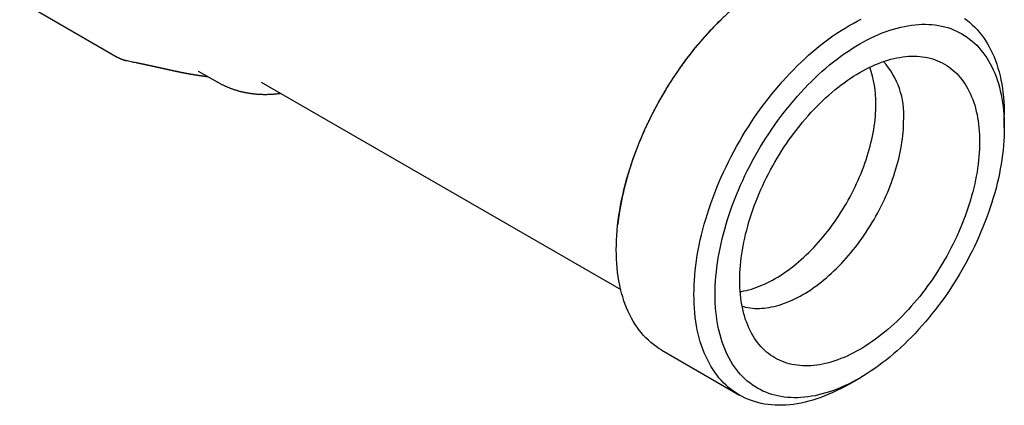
# Model space of a CAD drawing. Header units: millimetres. Extents: x 8 to 293, y 12 to 171.
# Tile 3 of 5: x 243 to 292, y 32 to 52. Entities that reach past the tile are written whole.
import ezdxf

# ---------------------------------------------------------------- set-up
doc = ezdxf.new("R2010")
doc.units = ezdxf.units.MM

msp = doc.modelspace()

# ---------------------------------------------------------------- linework, layer by layer
at = {"color": 7, "linetype": 'Continuous', "lineweight": 30}
for p, q in [((242.61, 52.487), (247.49, 49.67)), ((251.559, 48.97), (252.508, 48.422)), ((251.559, 48.97), (251.56, 48.97)), ((254.715, 48.419), (272.736, 38.015)), ((291.961, 46.139), (291.961, 46.751)), ((274.793, 34.98), (278.684, 32.734)), ((284.185, 33.28), (284.715, 33.586))]:
    msp.add_line(p, q, dxfattribs=at)
at = {"color": 7, "linetype": 'Continuous', "lineweight": 30, "flags": 128}
for points in [[(274.793, 34.98), (274.793, 34.981), (274.651, 35.067), (274.512, 35.16), (274.378, 35.259), (274.248, 35.365), (274.122, 35.477), (274, 35.595), (273.883, 35.719), (273.769, 35.849), (273.661, 35.985), (273.557, 36.127), (273.457, 36.275), (273.362, 36.428), (273.272, 36.587), (273.187, 36.751), (273.107, 36.921), (273.031, 37.096), (272.961, 37.276), (272.895, 37.461), (272.835, 37.65), (272.78, 37.845), (272.729, 38.044), (272.685, 38.247), (272.645, 38.455), (272.61, 38.667), (272.581, 38.883), (272.557, 39.102), (272.539, 39.326), (272.525, 39.553), (272.517, 39.783), (272.515, 40.017), (272.517, 40.253), (272.525, 40.493), (272.539, 40.735), (272.557, 40.98), (272.581, 41.227), (272.61, 41.477), (272.645, 41.729), (272.685, 41.982), (272.729, 42.237), (272.78, 42.494), (272.835, 42.752), (272.895, 43.012), (272.961, 43.272), (273.031, 43.534), (273.107, 43.796), (273.187, 44.058), (273.272, 44.321), (273.362, 44.584), (273.457, 44.847), (273.557, 45.109), (273.661, 45.371), (273.769, 45.633), (273.883, 45.894), (274, 46.154), (274.122, 46.412), (274.248, 46.67), (274.378, 46.926), (274.512, 47.18), (274.651, 47.432), (274.793, 47.683), (274.939, 47.931), (275.088, 48.177), (275.241, 48.421), (275.398, 48.661), (275.558, 48.899), (275.721, 49.134), (275.887, 49.366), (276.056, 49.594), (276.229, 49.819), (276.404, 50.04), (276.581, 50.258), (276.762, 50.471), (276.944, 50.681), (277.129, 50.886), (277.316, 51.087), (277.505, 51.283), (277.696, 51.475), (277.889, 51.662)], [(284.185, 33.28), (284.183, 33.279), (283.98, 33.164), (283.776, 33.056), (283.573, 32.954), (283.37, 32.859), (283.168, 32.77), (282.966, 32.687), (282.766, 32.611), (282.566, 32.542), (282.367, 32.479), (282.17, 32.423), (281.974, 32.373), (281.78, 32.331), (281.587, 32.295), (281.396, 32.266), (281.207, 32.244), (281.02, 32.229), (280.835, 32.221), (280.652, 32.219), (280.472, 32.225), (280.294, 32.237), (280.119, 32.256), (279.947, 32.282), (279.778, 32.315), (279.611, 32.355), (279.448, 32.402), (279.288, 32.455), (279.132, 32.515), (278.979, 32.581), (278.829, 32.655), (278.683, 32.735), (278.541, 32.821), (278.403, 32.914), (278.269, 33.013), (278.138, 33.119), (278.012, 33.231), (277.891, 33.349), (277.773, 33.473), (277.66, 33.603), (277.551, 33.739), (277.447, 33.881), (277.348, 34.029), (277.253, 34.182), (277.163, 34.341), (277.078, 34.506), (276.997, 34.675), (276.922, 34.85), (276.851, 35.03), (276.786, 35.215), (276.725, 35.405), (276.67, 35.599), (276.62, 35.798), (276.575, 36.001), (276.535, 36.209), (276.501, 36.421), (276.472, 36.637), (276.448, 36.856), (276.429, 37.08), (276.416, 37.307), (276.408, 37.537), (276.405, 37.771), (276.408, 38.007), (276.416, 38.247), (276.429, 38.489), (276.448, 38.734), (276.472, 38.981), (276.501, 39.231), (276.535, 39.483), (276.575, 39.736), (276.62, 39.991), (276.67, 40.248), (276.725, 40.507), (276.786, 40.766), (276.851, 41.026), (276.922, 41.288), (276.997, 41.55), (277.078, 41.812), (277.163, 42.075), (277.253, 42.338), (277.348, 42.601), (277.447, 42.863), (277.551, 43.125), (277.66, 43.387), (277.773, 43.648), (277.891, 43.908), (278.012, 44.166), (278.138, 44.424), (278.269, 44.68), (278.403, 44.934), (278.541, 45.187), (278.683, 45.437), (278.829, 45.685), (278.979, 45.931), (279.132, 46.175), (279.288, 46.415), (279.448, 46.653), (279.611, 46.888), (279.778, 47.12), (279.947, 47.348), (280.119, 47.573), (280.294, 47.794), (280.472, 48.012), (280.652, 48.225), (280.835, 48.435), (281.02, 48.64), (281.207, 48.841), (281.396, 49.037), (281.587, 49.229), (281.78, 49.416), (281.974, 49.598), (282.17, 49.775), (282.367, 49.946), (282.566, 50.113), (282.766, 50.274), (282.966, 50.43), (283.168, 50.58), (283.37, 50.724), (283.573, 50.863), (283.776, 50.996), (283.98, 51.122), (284.183, 51.243), (284.387, 51.357), (284.59, 51.466), (284.794, 51.567)], [(289.964, 51.608), (290.098, 51.509), (290.228, 51.403), (290.354, 51.291), (290.476, 51.173), (290.593, 51.049), (290.707, 50.919), (290.815, 50.782), (290.919, 50.641), (291.019, 50.493), (291.114, 50.339), (291.204, 50.181), (291.289, 50.016), (291.369, 49.847), (291.445, 49.672), (291.515, 49.492), (291.581, 49.307), (291.641, 49.117), (291.696, 48.923), (291.747, 48.724), (291.791, 48.52), (291.831, 48.313), (291.866, 48.101), (291.895, 47.885), (291.919, 47.665), (291.937, 47.442), (291.951, 47.215), (291.959, 46.985), (291.961, 46.751), (291.961, 46.751)], [(284.714, 33.585), (284.524, 33.479), (284.334, 33.378), (284.145, 33.283), (283.956, 33.194), (283.768, 33.111), (283.58, 33.034), (283.393, 32.963), (283.207, 32.898), (283.022, 32.84), (282.838, 32.787), (282.655, 32.741), (282.474, 32.702), (282.294, 32.669), (282.116, 32.642), (281.94, 32.621), (281.766, 32.607), (281.593, 32.599), (281.423, 32.598), (281.255, 32.603), (281.09, 32.614), (280.927, 32.632), (280.766, 32.657), (280.608, 32.687), (280.453, 32.724), (280.301, 32.768), (280.152, 32.817), (280.006, 32.873), (279.864, 32.935), (279.724, 33.004), (279.589, 33.078), (279.456, 33.158), (279.327, 33.245), (279.202, 33.338), (279.081, 33.436), (278.963, 33.54), (278.85, 33.65), (278.74, 33.766), (278.635, 33.887), (278.534, 34.014), (278.437, 34.146), (278.344, 34.284), (278.256, 34.427), (278.172, 34.575), (278.092, 34.728), (278.017, 34.886), (277.947, 35.049), (277.881, 35.217), (277.82, 35.389), (277.764, 35.566), (277.713, 35.747), (277.666, 35.932), (277.624, 36.122), (277.587, 36.315), (277.555, 36.513), (277.528, 36.714), (277.505, 36.919), (277.488, 37.127), (277.476, 37.338), (277.468, 37.553), (277.466, 37.771), (277.468, 37.991), (277.476, 38.214), (277.488, 38.44), (277.505, 38.668), (277.528, 38.899), (277.555, 39.131), (277.587, 39.366), (277.624, 39.602), (277.666, 39.84), (277.713, 40.079), (277.764, 40.32), (277.82, 40.562), (277.881, 40.804), (277.947, 41.048), (278.017, 41.292), (278.092, 41.537), (278.172, 41.781), (278.256, 42.026), (278.344, 42.271), (278.437, 42.516), (278.534, 42.76), (278.635, 43.004), (278.74, 43.247), (278.85, 43.489), (278.963, 43.73), (279.081, 43.97), (279.202, 44.209), (279.327, 44.446), (279.456, 44.681), (279.589, 44.914), (279.724, 45.146), (279.864, 45.375), (280.006, 45.602), (280.152, 45.826), (280.301, 46.048), (280.453, 46.266), (280.608, 46.482), (280.766, 46.695), (280.927, 46.905), (281.09, 47.111), (281.255, 47.314), (281.423, 47.512), (281.593, 47.708), (281.766, 47.899), (281.94, 48.086), (282.116, 48.269), (282.294, 48.448), (282.474, 48.622), (282.655, 48.791), (282.838, 48.956), (283.022, 49.116), (283.207, 49.271), (283.393, 49.422), (283.58, 49.567), (283.768, 49.707), (283.956, 49.841), (284.145, 49.97), (284.334, 50.094), (284.524, 50.212), (284.714, 50.324), (284.903, 50.431), (285.093, 50.532), (285.282, 50.627), (285.471, 50.716), (285.66, 50.799), (285.847, 50.876), (286.034, 50.947), (286.22, 51.011), (286.406, 51.07), (286.589, 51.122), (286.772, 51.168), (286.953, 51.208), (287.133, 51.241), (287.311, 51.268), (287.487, 51.288), (287.662, 51.302), (287.834, 51.31), (288.004, 51.312), (288.172, 51.306), (288.337, 51.295), (288.501, 51.277), (288.661, 51.253), (288.819, 51.222), (288.974, 51.185), (289.126, 51.142), (289.275, 51.092), (289.421, 51.036), (289.563, 50.974), (289.703, 50.906), (289.839, 50.831), (289.971, 50.751), (290.1, 50.664), (290.225, 50.572), (290.346, 50.473), (290.464, 50.369), (290.577, 50.259), (290.687, 50.143), (290.792, 50.022), (290.893, 49.895), (290.99, 49.763), (291.083, 49.625), (291.171, 49.482), (291.255, 49.334), (291.335, 49.181), (291.41, 49.023), (291.48, 48.86), (291.546, 48.693), (291.607, 48.52), (291.663, 48.344), (291.714, 48.162), (291.761, 47.977), (291.803, 47.787), (291.84, 47.594), (291.872, 47.397), (291.899, 47.195), (291.922, 46.991), (291.939, 46.783), (291.951, 46.571), (291.959, 46.356), (291.961, 46.139), (291.959, 45.918), (291.951, 45.695), (291.939, 45.469), (291.922, 45.241), (291.899, 45.011), (291.872, 44.778), (291.84, 44.544), (291.803, 44.307), (291.761, 44.069), (291.714, 43.83), (291.663, 43.589), (291.607, 43.348), (291.546, 43.105), (291.48, 42.862), (291.41, 42.617), (291.335, 42.373), (291.255, 42.128), (291.171, 41.883), (291.083, 41.638), (290.99, 41.393), (290.893, 41.149), (290.792, 40.905), (290.687, 40.662), (290.577, 40.42), (290.464, 40.179), (290.346, 39.939), (290.225, 39.701), (290.1, 39.464), (289.971, 39.229), (289.839, 38.995), (289.703, 38.764), (289.563, 38.535), (289.421, 38.308), (289.275, 38.083), (289.126, 37.862), (288.974, 37.643), (288.819, 37.427), (288.661, 37.214), (288.501, 37.005), (288.337, 36.799), (288.172, 36.596), (288.004, 36.397), (287.834, 36.202), (287.662, 36.011), (287.487, 35.823), (287.311, 35.641), (287.133, 35.462), (286.953, 35.288), (286.772, 35.118), (286.589, 34.953), (286.406, 34.793), (286.22, 34.638), (286.034, 34.488), (285.847, 34.343), (285.66, 34.203), (285.471, 34.068), (285.282, 33.939), (285.093, 33.816), (284.903, 33.698), (284.714, 33.585)], [(284.714, 48.895), (284.871, 48.984), (285.028, 49.067), (285.185, 49.146), (285.342, 49.22), (285.498, 49.289), (285.654, 49.353), (285.809, 49.411), (285.963, 49.465), (286.117, 49.514), (286.269, 49.557), (286.421, 49.595), (286.571, 49.628), (286.72, 49.655), (286.868, 49.678), (287.014, 49.695), (287.158, 49.707), (287.301, 49.713), (287.442, 49.714), (287.581, 49.71), (287.719, 49.7), (287.854, 49.685), (287.987, 49.665), (288.118, 49.64), (288.246, 49.609), (288.372, 49.573), (288.496, 49.532), (288.617, 49.486), (288.735, 49.434), (288.851, 49.378), (288.964, 49.316), (289.073, 49.249), (289.18, 49.177), (289.284, 49.101), (289.385, 49.019), (289.482, 48.933), (289.576, 48.841), (289.667, 48.745), (289.754, 48.645), (289.838, 48.54), (289.919, 48.43), (289.996, 48.316), (290.069, 48.197), (290.138, 48.074), (290.204, 47.947), (290.266, 47.816), (290.325, 47.681), (290.379, 47.542), (290.43, 47.399), (290.476, 47.253), (290.519, 47.103), (290.558, 46.949), (290.593, 46.792), (290.623, 46.631), (290.65, 46.467), (290.673, 46.301), (290.691, 46.131), (290.705, 45.958), (290.716, 45.783), (290.722, 45.605), (290.724, 45.424), (290.722, 45.242), (290.716, 45.056), (290.705, 44.869), (290.691, 44.68), (290.673, 44.489), (290.65, 44.296), (290.623, 44.102), (290.593, 43.906), (290.558, 43.708), (290.519, 43.51), (290.476, 43.31), (290.43, 43.11), (290.379, 42.909), (290.325, 42.707), (290.266, 42.504), (290.204, 42.301), (290.138, 42.098), (290.069, 41.895), (289.996, 41.692), (289.919, 41.489), (289.838, 41.287), (289.754, 41.085), (289.667, 40.883), (289.576, 40.682), (289.482, 40.482), (289.385, 40.283), (289.284, 40.086), (289.18, 39.889), (289.073, 39.694), (288.964, 39.5), (288.851, 39.309), (288.735, 39.119), (288.617, 38.93), (288.496, 38.744), (288.372, 38.561), (288.246, 38.379), (288.118, 38.2), (287.987, 38.024), (287.854, 37.85), (287.719, 37.679), (287.581, 37.511), (287.442, 37.346), (287.301, 37.184), (287.158, 37.025), (287.014, 36.87), (286.868, 36.719), (286.72, 36.57), (286.571, 36.426), (286.421, 36.285), (286.269, 36.149), (286.117, 36.016), (285.963, 35.887), (285.809, 35.763), (285.654, 35.642), (285.498, 35.526), (285.342, 35.415), (285.185, 35.308), (285.028, 35.205), (284.871, 35.107), (284.714, 35.014), (284.556, 34.926), (284.399, 34.842), (284.242, 34.763), (284.085, 34.689), (283.929, 34.621), (283.773, 34.557), (283.618, 34.498), (283.464, 34.444), (283.31, 34.396), (283.158, 34.353), (283.007, 34.314), (282.856, 34.282), (282.707, 34.254), (282.56, 34.232), (282.413, 34.215), (282.269, 34.203), (282.126, 34.196), (281.985, 34.195), (281.846, 34.2), (281.708, 34.209), (281.573, 34.224), (281.44, 34.244), (281.309, 34.27), (281.181, 34.3), (281.055, 34.336), (280.931, 34.377), (280.81, 34.424), (280.692, 34.475), (280.576, 34.532), (280.464, 34.593), (280.354, 34.66), (280.247, 34.732), (280.143, 34.809), (280.043, 34.89), (279.945, 34.977), (279.851, 35.068), (279.76, 35.164), (279.673, 35.265), (279.589, 35.37), (279.508, 35.48), (279.432, 35.594), (279.358, 35.712), (279.289, 35.835), (279.223, 35.962), (279.161, 36.093), (279.102, 36.228), (279.048, 36.367), (278.997, 36.51), (278.951, 36.657), (278.908, 36.807), (278.869, 36.961), (278.835, 37.118), (278.804, 37.278), (278.777, 37.442), (278.755, 37.609), (278.736, 37.778), (278.722, 37.951), (278.711, 38.126), (278.705, 38.304), (278.703, 38.485), (278.705, 38.668), (278.711, 38.853), (278.722, 39.04), (278.736, 39.229), (278.755, 39.421), (278.777, 39.613), (278.804, 39.808), (278.835, 40.004), (278.869, 40.201), (278.908, 40.4), (278.951, 40.599), (278.997, 40.8), (279.048, 41.001), (279.102, 41.203), (279.161, 41.405), (279.223, 41.608), (279.289, 41.811), (279.358, 42.014), (279.432, 42.217), (279.508, 42.42), (279.589, 42.623), (279.673, 42.825), (279.76, 43.026), (279.851, 43.227), (279.945, 43.427), (280.043, 43.626), (280.143, 43.824), (280.247, 44.02), (280.354, 44.215), (280.464, 44.409), (280.576, 44.601), (280.692, 44.791), (280.81, 44.979), (280.931, 45.165), (281.055, 45.349), (281.181, 45.53), (281.309, 45.709), (281.44, 45.886), (281.573, 46.06), (281.708, 46.231), (281.846, 46.399), (281.985, 46.564), (282.126, 46.725), (282.269, 46.884), (282.413, 47.039), (282.56, 47.191), (282.707, 47.339), (282.856, 47.483), (283.007, 47.624), (283.158, 47.761), (283.31, 47.894), (283.464, 48.022), (283.618, 48.147), (283.773, 48.267), (283.929, 48.383), (284.085, 48.495), (284.242, 48.602), (284.399, 48.704), (284.556, 48.802), (284.714, 48.895)], [(278.724, 37.917), (278.783, 37.926), (278.909, 37.949), (279.035, 37.977), (279.162, 38.009), (279.291, 38.046), (279.42, 38.086), (279.55, 38.132), (279.68, 38.181), (279.811, 38.235), (279.942, 38.293), (280.074, 38.355), (280.206, 38.421), (280.339, 38.491), (280.471, 38.566), (280.603, 38.644), (280.736, 38.726), (280.868, 38.813), (280.999, 38.903), (281.131, 38.997), (281.262, 39.094), (281.392, 39.195), (281.522, 39.3), (281.651, 39.408), (281.779, 39.52), (281.907, 39.635), (282.033, 39.753), (282.159, 39.875), (282.283, 39.999), (282.406, 40.127), (282.527, 40.258), (282.648, 40.391), (282.766, 40.527), (282.883, 40.666), (282.999, 40.807), (283.113, 40.951), (283.225, 41.097), (283.335, 41.246), (283.443, 41.396), (283.549, 41.549), (283.653, 41.704), (283.754, 41.86), (283.854, 42.018), (283.951, 42.178), (284.046, 42.339), (284.138, 42.502), (284.228, 42.666), (284.315, 42.832), (284.4, 42.998), (284.482, 43.165), (284.561, 43.334), (284.638, 43.502), (284.711, 43.672), (284.782, 43.842), (284.849, 44.012), (284.914, 44.183), (284.976, 44.354), (285.034, 44.525), (285.09, 44.696), (285.142, 44.866), (285.191, 45.036), (285.237, 45.206), (285.279, 45.376), (285.319, 45.544), (285.354, 45.712), (285.387, 45.879), (285.416, 46.045), (285.442, 46.21), (285.464, 46.373), (285.483, 46.536), (285.499, 46.696), (285.511, 46.856), (285.52, 47.013), (285.525, 47.169), (285.527, 47.323)], [(278.822, 37.181), (278.889, 37.163), (278.997, 37.137), (279.107, 37.116), (279.219, 37.099), (279.333, 37.086), (279.448, 37.078), (279.565, 37.075), (279.684, 37.076), (279.804, 37.081), (279.926, 37.091), (280.049, 37.105), (280.173, 37.124), (280.298, 37.147), (280.425, 37.175), (280.552, 37.207), (280.68, 37.243), (280.809, 37.284), (280.939, 37.329), (281.07, 37.379), (281.201, 37.432), (281.332, 37.49), (281.464, 37.552), (281.596, 37.619), (281.728, 37.689), (281.861, 37.763), (281.993, 37.842), (282.125, 37.924), (282.257, 38.01), (282.389, 38.101), (282.521, 38.194), (282.651, 38.292), (282.782, 38.393), (282.912, 38.498), (283.041, 38.606), (283.169, 38.718), (283.297, 38.833), (283.423, 38.951), (283.548, 39.073), (283.672, 39.197), (283.795, 39.325), (283.917, 39.455), (284.037, 39.589), (284.156, 39.725), (284.273, 39.864), (284.388, 40.005), (284.502, 40.149), (284.614, 40.295), (284.724, 40.443), (284.832, 40.594), (284.938, 40.747), (285.042, 40.901), (285.144, 41.058), (285.244, 41.216), (285.341, 41.376), (285.436, 41.537), (285.528, 41.7), (285.618, 41.864), (285.705, 42.029), (285.79, 42.196), (285.872, 42.363), (285.951, 42.531), (286.027, 42.7), (286.101, 42.87), (286.171, 43.04), (286.239, 43.21), (286.304, 43.381), (286.365, 43.552), (286.424, 43.723), (286.479, 43.893), (286.532, 44.064), (286.581, 44.234), (286.626, 44.404), (286.669, 44.573), (286.708, 44.742), (286.744, 44.91), (286.777, 45.077), (286.806, 45.243), (286.832, 45.408), (286.854, 45.571), (286.873, 45.733), (286.889, 45.894), (286.901, 46.053), (286.909, 46.211), (286.915, 46.367), (286.916, 46.52)]]:
    msp.add_lwpolyline(points, dxfattribs=at)
at = {"color": 7, "linetype": 'Continuous', "lineweight": 30}
for centre, radius, start, end in [((282.962, 46.785), 3.964, 356.1768, 42.1384), ((280.479, 47.412), 5.048, 358.9812, 20.2625)]:
    msp.add_arc(centre, radius, start, end, dxfattribs=at)
for points, knots in [([(279.208, 52.775), (279.206, 52.774), (279.179, 52.754), (279.127, 52.715), (279.052, 52.658), (278.977, 52.6), (278.902, 52.542), (278.827, 52.482), (278.753, 52.423), (278.678, 52.362), (278.604, 52.301), (278.53, 52.239), (278.457, 52.177), (278.383, 52.113), (278.31, 52.049), (278.237, 51.985), (278.164, 51.92), (278.092, 51.854), (278.02, 51.788), (277.948, 51.72), (277.876, 51.653), (277.804, 51.584), (277.733, 51.515), (277.662, 51.446), (277.592, 51.376), (277.521, 51.305), (277.451, 51.233), (277.381, 51.161), (277.312, 51.089), (277.243, 51.015), (277.174, 50.942), (277.105, 50.867), (277.037, 50.792), (276.969, 50.717), (276.901, 50.641), (276.834, 50.564), (276.766, 50.487), (276.7, 50.409), (276.633, 50.33), (276.567, 50.251), (276.501, 50.171), (276.436, 50.091), (276.37, 50.01), (276.305, 49.929), (276.241, 49.847), (276.176, 49.764), (276.112, 49.681), (276.049, 49.597), (275.985, 49.513), (275.924, 49.431), (275.866, 49.351), (275.81, 49.274), (275.755, 49.197), (275.699, 49.119), (275.645, 49.041), (275.59, 48.963), (275.536, 48.884), (275.483, 48.805), (275.429, 48.726), (275.377, 48.646), (275.324, 48.567), (275.272, 48.487), (275.221, 48.407), (275.17, 48.327), (275.12, 48.246), (275.07, 48.167), (275.021, 48.087), (274.974, 48.009), (274.929, 47.934), (274.889, 47.868), (274.855, 47.809), (274.821, 47.751), (274.779, 47.68), (274.741, 47.613), (274.705, 47.549), (274.675, 47.495), (274.639, 47.431), (274.601, 47.363), (274.562, 47.291), (274.521, 47.217), (274.481, 47.141), (274.439, 47.063), (274.398, 46.984), (274.356, 46.904), (274.314, 46.822), (274.273, 46.74), (274.231, 46.657), (274.19, 46.573), (274.149, 46.489), (274.108, 46.404), (274.067, 46.318), (274.027, 46.232), (273.987, 46.146), (273.947, 46.059), (273.908, 45.972), (273.869, 45.884), (273.831, 45.797), (273.793, 45.708), (273.755, 45.62), (273.718, 45.531), (273.681, 45.442), (273.645, 45.353), (273.609, 45.264), (273.574, 45.174), (273.539, 45.084), (273.505, 44.994), (273.471, 44.904), (273.438, 44.814), (273.405, 44.723), (273.373, 44.633), (273.341, 44.542), (273.31, 44.451), (273.28, 44.36), (273.249, 44.269), (273.22, 44.178), (273.191, 44.087), (273.162, 43.996), (273.135, 43.905), (273.107, 43.813), (273.08, 43.722), (273.054, 43.63), (273.029, 43.539), (273.004, 43.447), (272.979, 43.356), (272.955, 43.264), (272.932, 43.173), (272.909, 43.081), (272.887, 42.99), (272.866, 42.898), (272.845, 42.807), (272.825, 42.716), (272.805, 42.624), (272.786, 42.533), (272.767, 42.442), (272.75, 42.351), (272.732, 42.26), (272.716, 42.169), (272.7, 42.078), (272.685, 41.987), (272.67, 41.896), (272.656, 41.806), (272.642, 41.715), (272.63, 41.625), (272.618, 41.535), (272.606, 41.444), (272.595, 41.357), (272.589, 41.299), (272.586, 41.272)], [0, 0, 0, 0, 0.000485, 0.007919, 0.015352, 0.022784, 0.030216, 0.037647, 0.045077, 0.052506, 0.059935, 0.067363, 0.074791, 0.082217, 0.089644, 0.09707, 0.104496, 0.111921, 0.119346, 0.126772, 0.134197, 0.141623, 0.149049, 0.156476, 0.163903, 0.171331, 0.178761, 0.186191, 0.193623, 0.201057, 0.208493, 0.215931, 0.223372, 0.230815, 0.238262, 0.245712, 0.253167, 0.260626, 0.26809, 0.275559, 0.283034, 0.290517, 0.298006, 0.305505, 0.313012, 0.320529, 0.328058, 0.3356, 0.343156, 0.350728, 0.357526, 0.364323, 0.371117, 0.377909, 0.384698, 0.391484, 0.398266, 0.405044, 0.411818, 0.418585, 0.425346, 0.432097, 0.438836, 0.445558, 0.452257, 0.458921, 0.465526, 0.472024, 0.478293, 0.484184, 0.48835, 0.492691, 0.498408, 0.505952, 0.50895, 0.513936, 0.519107, 0.524652, 0.530441, 0.536419, 0.542545, 0.548789, 0.55513, 0.561549, 0.568035, 0.574577, 0.581167, 0.587799, 0.594467, 0.601168, 0.607897, 0.614652, 0.621429, 0.628228, 0.635045, 0.641879, 0.64873, 0.655594, 0.662473, 0.669364, 0.676266, 0.683179, 0.690103, 0.697036, 0.703978, 0.710929, 0.717888, 0.724854, 0.731828, 0.738809, 0.745797, 0.752791, 0.759792, 0.766798, 0.773811, 0.780828, 0.787852, 0.79488, 0.801914, 0.808952, 0.815996, 0.823044, 0.830097, 0.837154, 0.844216, 0.851281, 0.858352, 0.865426, 0.872504, 0.879587, 0.886673, 0.893763, 0.900857, 0.907955, 0.915056, 0.922161, 0.92927, 0.936382, 0.943497, 0.950616, 0.957738, 0.964864, 0.971992, 0.979124, 0.986258, 0.993396, 1, 1, 1, 1]), ([(247.49, 49.67), (247.496, 49.667), (247.513, 49.657), (247.541, 49.642), (247.573, 49.625), (247.607, 49.609), (247.64, 49.594), (247.674, 49.58), (247.708, 49.567), (247.743, 49.554), (247.778, 49.542), (247.813, 49.531), (247.848, 49.521), (247.884, 49.512), (247.911, 49.506), (247.926, 49.503), (247.929, 49.502)], [0, 0, 0, 0, 0.0455751, 0.1233282, 0.2010968, 0.2788812, 0.3566814, 0.4344978, 0.5123305, 0.5901799, 0.6680464, 0.7459306, 0.8238329, 0.9017539, 0.9796945, 1, 1, 1, 1]), ([(247.929, 49.502), (247.973, 49.493), (248.061, 49.474), (248.19, 49.447), (248.317, 49.421), (248.401, 49.404), (248.442, 49.396)], [0, 0, 0, 0, 0.2561169, 0.5081547, 0.7561152, 1, 1, 1, 1]), ([(248.442, 49.396), (248.447, 49.395), (248.455, 49.393), (248.467, 49.391), (248.476, 49.389), (248.487, 49.386), (248.501, 49.384), (248.515, 49.381), (248.53, 49.378), (248.542, 49.375), (248.553, 49.373), (248.564, 49.371), (248.576, 49.368), (248.591, 49.365), (248.607, 49.362), (248.623, 49.358), (248.638, 49.355), (248.651, 49.353), (248.661, 49.351), (248.668, 49.349), (248.674, 49.348), (248.679, 49.347), (248.684, 49.346), (248.691, 49.344), (248.7, 49.342), (248.71, 49.34), (248.723, 49.337), (248.739, 49.334), (248.756, 49.331), (248.773, 49.327), (248.79, 49.323), (248.808, 49.32), (248.824, 49.316), (248.838, 49.313), (248.848, 49.311), (248.857, 49.309), (248.863, 49.308), (248.868, 49.307), (248.873, 49.306), (248.879, 49.304), (248.887, 49.303), (248.897, 49.301), (248.908, 49.298), (248.92, 49.296), (248.932, 49.293), (248.943, 49.291), (248.954, 49.289), (248.965, 49.286), (248.976, 49.284), (248.987, 49.281), (248.999, 49.279), (249.011, 49.276), (249.02, 49.274), (249.028, 49.273), (249.033, 49.271), (249.038, 49.27), (249.043, 49.269), (249.05, 49.268), (249.058, 49.266), (249.069, 49.264), (249.084, 49.26), (249.102, 49.257), (249.12, 49.253), (249.138, 49.249), (249.155, 49.245), (249.17, 49.242), (249.184, 49.239), (249.197, 49.236), (249.212, 49.233), (249.23, 49.229), (249.25, 49.224), (249.27, 49.22), (249.289, 49.216), (249.31, 49.211), (249.33, 49.207), (249.351, 49.202), (249.372, 49.198), (249.395, 49.193), (249.419, 49.187), (249.44, 49.183), (249.456, 49.179), (249.466, 49.177), (249.475, 49.175), (249.484, 49.173), (249.495, 49.17), (249.509, 49.167), (249.524, 49.164), (249.54, 49.161), (249.557, 49.157), (249.576, 49.153), (249.595, 49.148), (249.614, 49.144), (249.631, 49.14), (249.648, 49.137), (249.663, 49.133), (249.677, 49.13), (249.688, 49.128), (249.697, 49.126), (249.705, 49.124), (249.713, 49.122), (249.722, 49.12), (249.738, 49.117), (249.759, 49.112), (249.785, 49.106), (249.813, 49.1), (249.842, 49.094), (249.865, 49.089), (249.884, 49.084), (249.898, 49.081), (249.911, 49.078), (249.922, 49.076), (249.932, 49.074), (249.942, 49.072), (249.954, 49.069), (249.968, 49.066), (249.984, 49.062), (250.001, 49.058), (250.017, 49.055), (250.031, 49.052), (250.043, 49.049), (250.055, 49.047), (250.066, 49.044), (250.076, 49.042), (250.084, 49.04), (250.089, 49.039), (250.093, 49.038), (250.097, 49.037), (250.102, 49.036), (250.109, 49.035), (250.119, 49.032), (250.131, 49.03), (250.145, 49.027), (250.162, 49.023), (250.182, 49.018), (250.204, 49.014), (250.228, 49.008), (250.245, 49.004), (250.254, 49.003)], [0, 0, 0, 0, 0.008136, 0.014596, 0.019561, 0.02454, 0.033079, 0.042385, 0.050154, 0.057033, 0.063022, 0.068982, 0.076045, 0.084218, 0.093501, 0.103896, 0.112079, 0.119023, 0.124712, 0.129149, 0.13199, 0.134133, 0.137055, 0.140995, 0.145952, 0.15188, 0.157913, 0.168397, 0.178134, 0.187163, 0.196522, 0.206676, 0.217625, 0.224331, 0.230075, 0.234583, 0.237854, 0.240245, 0.243001, 0.246589, 0.25101, 0.256263, 0.262348, 0.269215, 0.276417, 0.282238, 0.288202, 0.294309, 0.30056, 0.306954, 0.313492, 0.320141, 0.3259, 0.329582, 0.332359, 0.334722, 0.337715, 0.341372, 0.345692, 0.350676, 0.360894, 0.37059, 0.379602, 0.390597, 0.400356, 0.408777, 0.415823, 0.422247, 0.430683, 0.441057, 0.45186, 0.462945, 0.47401, 0.484341, 0.496296, 0.507587, 0.518843, 0.531263, 0.544629, 0.55869, 0.565432, 0.570938, 0.575269, 0.580136, 0.586326, 0.593694, 0.602317, 0.611222, 0.61989, 0.630791, 0.64129, 0.651386, 0.66108, 0.670363, 0.678815, 0.68619, 0.692002, 0.696907, 0.700905, 0.704865, 0.710205, 0.716899, 0.730002, 0.744507, 0.760221, 0.775695, 0.790632, 0.79878, 0.806582, 0.813526, 0.819579, 0.824742, 0.829937, 0.836021, 0.843843, 0.852718, 0.862131, 0.87195, 0.878331, 0.884872, 0.891574, 0.898145, 0.903574, 0.907584, 0.910492, 0.91234, 0.914142, 0.916942, 0.920741, 0.925539, 0.932247, 0.940262, 0.949585, 0.960219, 0.972164, 0.985424, 1, 1, 1, 1]), ([(250.254, 49.003), (250.262, 49.001), (250.276, 48.998), (250.295, 48.994), (250.313, 48.99), (250.328, 48.986), (250.342, 48.983), (250.353, 48.981), (250.362, 48.979), (250.369, 48.977), (250.376, 48.976), (250.384, 48.974), (250.393, 48.972), (250.406, 48.97), (250.42, 48.967), (250.435, 48.963), (250.45, 48.96), (250.467, 48.957), (250.482, 48.954), (250.494, 48.951), (250.504, 48.949), (250.513, 48.947), (250.521, 48.945), (250.532, 48.943), (250.545, 48.94), (250.56, 48.937), (250.578, 48.933), (250.6, 48.929), (250.624, 48.924), (250.645, 48.92), (250.663, 48.916), (250.678, 48.913), (250.694, 48.91), (250.71, 48.907), (250.727, 48.903), (250.744, 48.9), (250.761, 48.897), (250.776, 48.894), (250.79, 48.891), (250.802, 48.889), (250.811, 48.887), (250.819, 48.885), (250.825, 48.884), (250.833, 48.883), (250.841, 48.881), (250.851, 48.879), (250.863, 48.877), (250.876, 48.874), (250.891, 48.871), (250.906, 48.869), (250.92, 48.866), (250.937, 48.863), (250.956, 48.859), (250.978, 48.855), (251.001, 48.851), (251.021, 48.847), (251.038, 48.844), (251.05, 48.842), (251.061, 48.84), (251.071, 48.838), (251.08, 48.837), (251.091, 48.835), (251.104, 48.832), (251.12, 48.829), (251.136, 48.826), (251.153, 48.824), (251.169, 48.821), (251.185, 48.818), (251.201, 48.815), (251.219, 48.812), (251.238, 48.809), (251.259, 48.805), (251.279, 48.802), (251.296, 48.799), (251.309, 48.797), (251.32, 48.795), (251.33, 48.793), (251.339, 48.792), (251.348, 48.79), (251.359, 48.788), (251.371, 48.786), (251.384, 48.784), (251.397, 48.782), (251.409, 48.78), (251.42, 48.779), (251.433, 48.777), (251.448, 48.774), (251.464, 48.772), (251.48, 48.769), (251.496, 48.767), (251.511, 48.764), (251.525, 48.762), (251.536, 48.76), (251.547, 48.759), (251.557, 48.757), (251.568, 48.756), (251.582, 48.753), (251.599, 48.751), (251.619, 48.748), (251.638, 48.745), (251.658, 48.742), (251.675, 48.74), (251.691, 48.738), (251.703, 48.736), (251.713, 48.735), (251.722, 48.733), (251.732, 48.732), (251.744, 48.73), (251.756, 48.729), (251.768, 48.727), (251.779, 48.725), (251.789, 48.724), (251.798, 48.723), (251.805, 48.722), (251.815, 48.721), (251.826, 48.719), (251.841, 48.717), (251.857, 48.715), (251.875, 48.713), (251.893, 48.711), (251.909, 48.709), (251.922, 48.707), (251.933, 48.706), (251.943, 48.704), (251.951, 48.703), (251.96, 48.702), (251.968, 48.701), (251.978, 48.7), (251.989, 48.699), (252, 48.697), (252.012, 48.696), (252.023, 48.695), (252.032, 48.694), (252.037, 48.693), (252.04, 48.693)], [0, 0, 0, 0, 0.011582, 0.021783, 0.030667, 0.038776, 0.046234, 0.051632, 0.056403, 0.060429, 0.063719, 0.067113, 0.072437, 0.078876, 0.086382, 0.094377, 0.102682, 0.111297, 0.120191, 0.126442, 0.13154, 0.135604, 0.140006, 0.145144, 0.152863, 0.160734, 0.168535, 0.182224, 0.195226, 0.207732, 0.215752, 0.223865, 0.232132, 0.240743, 0.2502, 0.259846, 0.268615, 0.27707, 0.284801, 0.291254, 0.296427, 0.299558, 0.303087, 0.307095, 0.311656, 0.317103, 0.323476, 0.330568, 0.339502, 0.347375, 0.355019, 0.362532, 0.374555, 0.386632, 0.399506, 0.412865, 0.41975, 0.426548, 0.432815, 0.438137, 0.442765, 0.447952, 0.456027, 0.464953, 0.474484, 0.483802, 0.492658, 0.501322, 0.510082, 0.519712, 0.531467, 0.543563, 0.554946, 0.564974, 0.571917, 0.57808, 0.583466, 0.588294, 0.593469, 0.599648, 0.606518, 0.614047, 0.621469, 0.628248, 0.634486, 0.640976, 0.650418, 0.66002, 0.669603, 0.678038, 0.687153, 0.695015, 0.701805, 0.707781, 0.7133, 0.719402, 0.726867, 0.737601, 0.749046, 0.760902, 0.77231, 0.782782, 0.791623, 0.799333, 0.803932, 0.809061, 0.815264, 0.822322, 0.829542, 0.83687, 0.843743, 0.849695, 0.854569, 0.858888, 0.86348, 0.870906, 0.879677, 0.889821, 0.90047, 0.911367, 0.9218, 0.928874, 0.935557, 0.941369, 0.946239, 0.951058, 0.956601, 0.962483, 0.968915, 0.975871, 0.983352, 0.990759, 0.995898, 1, 1, 1, 1]), ([(252.508, 48.423), (252.511, 48.421), (252.531, 48.409), (252.571, 48.387), (252.627, 48.356), (252.683, 48.326), (252.74, 48.297), (252.797, 48.269), (252.855, 48.242), (252.913, 48.215), (252.971, 48.189), (253.03, 48.164), (253.09, 48.14), (253.15, 48.117), (253.21, 48.094), (253.271, 48.072), (253.332, 48.051), (253.393, 48.031), (253.455, 48.012), (253.517, 47.993), (253.58, 47.975), (253.643, 47.958), (253.707, 47.942), (253.771, 47.927), (253.835, 47.913), (253.899, 47.899), (253.965, 47.886), (254.03, 47.875), (254.096, 47.864), (254.162, 47.854), (254.228, 47.844), (254.295, 47.836), (254.362, 47.828), (254.43, 47.822), (254.498, 47.816), (254.566, 47.811), (254.634, 47.807), (254.703, 47.804), (254.772, 47.802), (254.842, 47.8), (254.912, 47.8), (254.982, 47.8), (255.052, 47.802), (255.123, 47.804), (255.194, 47.807), (255.265, 47.811), (255.337, 47.816), (255.408, 47.822), (255.48, 47.829), (255.553, 47.837), (255.624, 47.845), (255.67, 47.851), (255.693, 47.854)], [0, 0, 0, 0, 0.002631, 0.022259, 0.041894, 0.061536, 0.081187, 0.100851, 0.120528, 0.14022, 0.159929, 0.179658, 0.199407, 0.21918, 0.238976, 0.2588, 0.278651, 0.298533, 0.318446, 0.338393, 0.358374, 0.378392, 0.398449, 0.418545, 0.438682, 0.458862, 0.479085, 0.499355, 0.51967, 0.540034, 0.560446, 0.580908, 0.601422, 0.621987, 0.642605, 0.663276, 0.684001, 0.704781, 0.725616, 0.746507, 0.767453, 0.788456, 0.809514, 0.830629, 0.8518, 0.873026, 0.894309, 0.915646, 0.937039, 0.958485, 0.979985, 1, 1, 1, 1])]:
    msp.add_open_spline(points, degree=3, knots=knots, dxfattribs=at)

doc.saveas('drawing.dxf')
